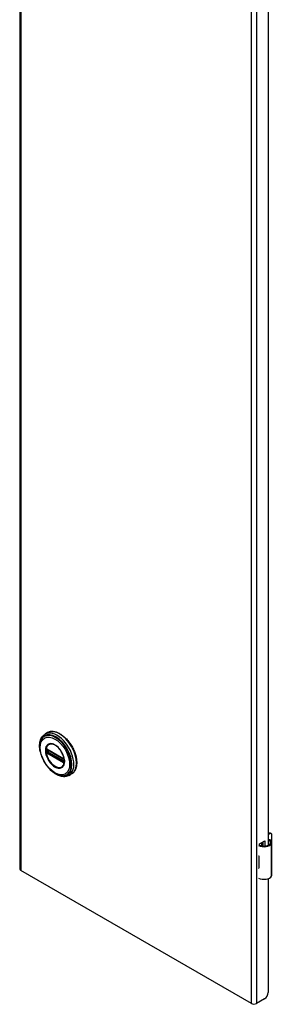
# Model space of a CAD drawing. Header units: inches. Extents: x 0 to 401, y -11 to 260.
# Tile 37 of 45: x 345.28 to 351.51, y 97.43 to 121.77. Entities that reach past the tile are written whole.
import ezdxf

# ---------------------------------------------------------------- set-up
doc = ezdxf.new("R2010")
doc.units = ezdxf.units.IN
doc.header["$LTSCALE"] = 24.054
doc.header["$MEASUREMENT"] = 0
doc.layers.add('Visible Edges(ANSI)', color=7, linetype='Continuous', lineweight=25)
doc.layers.add('Visible Tangent Edges(ANSI)', color=7, linetype='Continuous', lineweight=25)

msp = doc.modelspace()

# ---------------------------------------------------------------- linework, layer by layer
at = {"layer": 'Visible Edges(ANSI)'}
for p, q in [((345.2849, 198.7492), (345.2849, 100.7696)), ((351.4153, 123.2983), (351.4153, 101.363)), ((345.9725, 104.147), (345.9085, 104.1101)), ((345.9586, 103.7334), (345.9535, 103.7363)), ((345.9586, 103.7334), (346.3667, 103.4978)), ((346.3736, 103.4901), (345.9656, 103.7257)), ((346.3717, 103.4949), (346.3667, 103.4978)), ((346.3825, 103.4824), (346.3837, 103.4796)), ((346.3826, 103.4373), (346.3826, 103.4745)), ((346.3837, 103.4796), (346.3843, 103.4778)), ((346.3857, 103.4272), (346.3855, 103.4213)), ((346.3857, 103.4641), (346.3857, 103.4272)), ((346.563, 103.1242), (346.499, 103.0872)), ((351.4153, 101.6487), (351.4308, 101.6576)), ((351.4516, 101.6455), (351.4153, 101.6245)), ((351.4701, 101.6615), (351.491, 101.6494)), ((351.5073, 101.4928), (351.5073, 101.6134)), ((351.1961, 101.395), (351.3304, 101.4726)), ((351.1961, 101.3633), (351.1961, 101.395)), ((351.2595, 101.3459), (351.2595, 101.4317)), ((351.2595, 101.3619), (351.2794, 101.3733)), ((351.2794, 101.3492), (351.2706, 101.3441)), ((351.2794, 101.4431), (351.2794, 101.3431)), ((351.2915, 101.342), (351.2915, 101.4501)), ((351.3304, 101.4726), (351.3304, 101.3422)), ((351.5048, 100.6273), (351.5048, 101.4309)), ((351.1805, 101.1033), (351.1805, 101.0719)), ((351.5073, 100.9383), (351.5073, 101.0589)), ((351.1805, 100.8292), (351.1805, 100.7979)), ((351.0009, 97.4489), (345.3101, 100.7345)), ((351.1961, 100.5279), (351.1961, 100.5417)), ((351.2106, 100.5363), (351.1961, 100.5279)), ((351.4153, 100.5384), (351.4153, 97.72)), ((351.3269, 97.5669), (351.1225, 97.4489))]:
    msp.add_line(p, q, dxfattribs=at)
at = {"layer": 'Visible Edges(ANSI)', "flags": 128}
for points in [[(345.7908, 103.6815), (345.7841, 103.716), (345.7792, 103.7502), (345.776, 103.7837), (345.7747, 103.8166), (345.7752, 103.8486), (345.7776, 103.8797), (345.7819, 103.9097), (345.7882, 103.9385), (345.7964, 103.9661), (345.8066, 103.9922), (345.8187, 104.0168), (345.8329, 104.0396), (345.849, 104.0605), (345.8671, 104.0793), (345.8869, 104.0959), (345.9085, 104.1101)], [(345.8181, 103.9706), (345.8116, 103.9573), (345.8057, 103.9436), (345.8004, 103.9295), (345.7957, 103.9149), (345.7882, 103.8845), (345.783, 103.8526), (345.7802, 103.8194), (345.7797, 103.785), (345.7815, 103.7497), (345.7855, 103.7136), (345.7917, 103.6769), (345.8001, 103.6398), (345.8105, 103.6023), (345.8229, 103.5648), (345.8372, 103.5275), (345.8535, 103.4904), (345.8714, 103.4539), (345.8911, 103.4181), (345.9123, 103.3832), (345.9349, 103.3494), (345.9589, 103.3168), (345.9841, 103.2857), (346.0103, 103.2562), (346.0375, 103.2285), (346.0655, 103.2027), (346.0942, 103.179), (346.1235, 103.1574), (346.1532, 103.1382), (346.1831, 103.1215), (346.2133, 103.1073), (346.2435, 103.0958), (346.2736, 103.0871), (346.2886, 103.0839), (346.3035, 103.0814), (346.3183, 103.0796), (346.333, 103.0787)], [(345.9725, 104.147), (345.9883, 104.1553), (346.0048, 104.1622), (346.022, 104.1677), (346.0397, 104.1719), (346.058, 104.1748), (346.0767, 104.1762), (346.0958, 104.1763), (346.1152, 104.175), (346.135, 104.1724), (346.1549, 104.1685), (346.1751, 104.1633), (346.1955, 104.1568), (346.2159, 104.1491), (346.2365, 104.1402), (346.257, 104.13), (346.2776, 104.1188), (346.2981, 104.1063), (346.3185, 104.0928), (346.3388, 104.0782), (346.3589, 104.0626), (346.3787, 104.046), (346.3983, 104.0284), (346.4176, 104.0099), (346.4365, 103.9906), (346.4551, 103.9704), (346.4731, 103.9495), (346.4907, 103.9278), (346.5078, 103.9054), (346.5244, 103.8824), (346.5403, 103.8589), (346.5556, 103.8348), (346.5702, 103.8102), (346.5842, 103.7853), (346.5974, 103.76), (346.6098, 103.7344), (346.6214, 103.7086), (346.6323, 103.6826), (346.6423, 103.6565), (346.6514, 103.6304), (346.6596, 103.6043), (346.6669, 103.5782), (346.6732, 103.5523), (346.6787, 103.5265), (346.6831, 103.501), (346.6866, 103.4758), (346.6891, 103.451), (346.6906, 103.4265), (346.6911, 103.4026), (346.6906, 103.3791), (346.6891, 103.3562), (346.6866, 103.334), (346.683, 103.3124), (346.6784, 103.2915), (346.6728, 103.2715), (346.6662, 103.2522), (346.6586, 103.2338), (346.65, 103.2163), (346.6404, 103.1998), (346.6298, 103.1844), (346.6182, 103.17), (346.6057, 103.1567), (346.5924, 103.1446), (346.5781, 103.1338), (346.563, 103.1242)], [(345.9535, 103.7363), (345.9517, 103.7372), (345.9504, 103.7375)], [(345.9656, 103.7257), (345.9645, 103.7262), (345.9642, 103.7263)], [(346.3559, 103.3237), (346.3645, 103.3373), (346.3718, 103.3525), (346.3777, 103.3693), (346.3822, 103.3876), (346.3852, 103.4071), (346.3866, 103.4279), (346.3865, 103.4498), (346.3849, 103.4724), (346.3817, 103.4958), (346.3769, 103.5198), (346.3707, 103.5441), (346.3631, 103.5686), (346.354, 103.5931), (346.3435, 103.6175), (346.3318, 103.6416), (346.3189, 103.6652), (346.3049, 103.6882), (346.2899, 103.7104), (346.274, 103.7317), (346.2573, 103.7517), (346.2399, 103.7706), (346.2219, 103.7882), (346.2035, 103.8043), (346.1849, 103.8187), (346.1661, 103.8314), (346.1472, 103.8424), (346.1285, 103.8516), (346.1101, 103.8587), (346.092, 103.864), (346.0745, 103.8673), (346.0577, 103.8686), (346.0417, 103.8679)], [(346.3717, 103.4949), (346.375, 103.4924), (346.3784, 103.4888)], [(346.3826, 103.4745), (346.382, 103.4785), (346.3798, 103.4833), (346.3767, 103.4876), (346.3736, 103.4901)], [(346.3784, 103.4888), (346.3806, 103.4857), (346.3825, 103.4824)], [(346.3824, 103.4358), (346.3825, 103.4362), (346.3826, 103.4373)], [(346.3855, 103.4213), (346.3853, 103.4189), (346.3851, 103.4179)], [(346.499, 103.0872), (346.476, 103.0756), (346.4517, 103.0668), (346.4264, 103.0605), (346.4002, 103.057), (346.3733, 103.0561), (346.346, 103.0579), (346.3183, 103.0621), (346.2903, 103.0688), (346.2622, 103.0778), (346.234, 103.0891), (346.2059, 103.1025), (346.1779, 103.1181), (346.1501, 103.1357), (346.1227, 103.1552), (346.0956, 103.1765), (346.069, 103.1997)], [(351.4626, 101.4928), (351.4608, 101.4939), (351.459, 101.4949), (351.457, 101.4959), (351.4551, 101.4967), (351.4531, 101.4975), (351.4511, 101.4982), (351.449, 101.4988), (351.447, 101.4993), (351.4449, 101.4997), (351.4428, 101.5), (351.4407, 101.5001), (351.4386, 101.5002), (351.4365, 101.5002), (351.4344, 101.5001), (351.4323, 101.4998), (351.4303, 101.4995), (351.4282, 101.4991), (351.4262, 101.4985), (351.4243, 101.4979), (351.4224, 101.4972), (351.4205, 101.4964), (351.4187, 101.4955), (351.417, 101.4945), (351.4153, 101.4935)], [(351.4153, 101.482), (351.4168, 101.4824), (351.4184, 101.4828), (351.4199, 101.4831), (351.4215, 101.4833), (351.4231, 101.4834), (351.4246, 101.4835), (351.4261, 101.4835), (351.4276, 101.4835), (351.4291, 101.4834), (351.4306, 101.4832), (351.4321, 101.483), (351.4337, 101.4827), (351.4352, 101.4823), (351.4367, 101.4819), (351.4382, 101.4814), (351.4397, 101.4808), (351.4412, 101.4802), (351.4426, 101.4795), (351.4441, 101.4788), (351.4455, 101.478), (351.4469, 101.4771), (351.4483, 101.4762), (351.4496, 101.4753), (351.4509, 101.4743)]]:
    msp.add_lwpolyline(points, dxfattribs=at)
at = {"layer": 'Visible Edges(ANSI)'}
for centre, major_axis, start_param, end_param in [((351.4308, 101.5933), (0.0394, 0.0682), 0, 0.7853982), ((351.4516, 101.5812), (0.0394, 0.0682), 5.4977871, 7.0685835), ((351.3099, 101.4381), (0.1969, 0), 3.9833715, 5.9647502), ((351.3099, 101.4381), (0.1673, 0), 3.9641341, 5.9647502), ((351.3473, 101.4309), (0.128, 0), 5.9647502, 6.9099467), ((351.3473, 101.4309), (0.1575, 0), 5.9647502, 7.0321027), ((351.4516, 101.4607), (-0.0394, -0.0682), 1.8110116, 2.3561945), ((351.3099, 101.1889), (0.1969, 0), 3.9833715, 3.9951945), ((351.2408, 101.1118), (-0.0917, 0), 0.8282349, 0.8536019), ((351.4516, 101.0267), (-0.0394, -0.0682), 2.3561945, 2.6586496), ((351.2408, 100.8691), (0.0917, 0), 3.9698275, 3.9951945), ((351.3099, 100.8835), (-0.1969, 0), 0.8417789, 0.8536019), ((351.4516, 100.9062), (-0.0394, -0.0682), 2.0537393, 2.3561945), ((345.3709, 100.7696), (-0.086, 0), 0, 0.7853982), ((351.3099, 100.6344), (0.1969, 0), 3.9833715, 5.9647502), ((351.3473, 100.6273), (0.1575, 0), 5.9647502, 6.2831853), ((351.3269, 97.6689), (-0.0625, -0.1083), 0.7853982, 2.3561945), ((351.0617, 97.484), (-0.086, 0), 0.7853982, 2.3561945)]:
    msp.add_ellipse(centre, major_axis=major_axis, ratio=0.5773503, start_param=start_param, end_param=end_param, dxfattribs=at)
at = {"layer": 'Visible Tangent Edges(ANSI)'}
for p, q in [((345.3101, 198.7141), (345.3101, 100.7345)), ((351.0009, 97.4489), (351.0009, 195.4285)), ((351.1225, 195.4285), (351.1225, 97.4489)), ((345.9418, 103.7225), (345.9417, 103.7283)), ((345.9506, 103.6844), (345.9506, 103.7217)), ((346.3646, 103.5024), (345.9566, 103.7379)), ((345.9633, 103.722), (345.9679, 103.7244)), ((345.9633, 103.6848), (345.9633, 103.722)), ((345.9636, 103.7291), (346.3716, 103.4935)), ((345.9417, 103.6794), (345.9418, 103.6853)), ((345.9601, 103.6541), (345.955, 103.6571)), ((345.9566, 103.6451), (346.3646, 103.4095)), ((346.3682, 103.4186), (345.9601, 103.6541)), ((345.9998, 103.7059), (345.9633, 103.6848)), ((346.3716, 103.4264), (345.9636, 103.662)), ((345.9702, 103.6728), (346.0137, 103.6979)), ((346.3783, 103.4372), (345.9702, 103.6728)), ((346.3846, 103.4711), (346.3846, 103.4339)), ((346.3732, 103.4156), (346.3682, 103.4186)), ((346.3826, 103.44), (346.3783, 103.4372)), ((346.3851, 103.4088), (346.3854, 103.4099)), ((351.4308, 101.6576), (351.4516, 101.6455)), ((351.4509, 101.4743), (351.4626, 101.4928)), ((351.4969, 100.5988), (351.4969, 101.4025)), ((351.1805, 101.0719), (351.1805, 100.8292))]:
    msp.add_line(p, q, dxfattribs=at)
at = {"layer": 'Visible Tangent Edges(ANSI)', "flags": 128}
for points in [[(345.9176, 103.706), (345.9193, 103.6729), (345.9242, 103.6382), (345.9324, 103.6025), (345.9436, 103.5665), (345.9579, 103.5305), (345.9748, 103.495), (345.9943, 103.4606), (346.016, 103.4277), (346.0397, 103.3968), (346.0649, 103.3683), (346.0914, 103.3427), (346.1188, 103.3204), (346.1466, 103.3016), (346.1746, 103.2864), (346.2022, 103.2752), (346.2292, 103.268), (346.2552, 103.2651), (346.2797, 103.2665), (346.3024, 103.2724), (346.3229, 103.2824), (346.3411, 103.2963), (346.3568, 103.3141), (346.3696, 103.3353), (346.3794, 103.3599), (346.386, 103.3876), (346.3892, 103.4178), (346.3891, 103.4502), (346.3858, 103.4841), (346.3792, 103.5192), (346.3695, 103.5551), (346.3567, 103.5913), (346.341, 103.6271), (346.3227, 103.6621), (346.302, 103.6958), (346.2793, 103.7278), (346.2549, 103.7574), (346.229, 103.7845), (346.202, 103.8084), (346.1743, 103.8291), (346.1463, 103.8462), (346.1184, 103.8595), (346.091, 103.8686), (346.0645, 103.8735), (346.0393, 103.8741), (346.0157, 103.8705), (345.994, 103.8626), (345.9746, 103.8507), (345.9577, 103.8347), (345.9435, 103.8151), (345.9323, 103.7921), (345.9241, 103.7659), (345.9192, 103.7371), (345.9176, 103.706)], [(345.9288, 103.7049), (345.929, 103.7162), (345.9296, 103.7272), (345.9307, 103.7379), (345.9322, 103.7484), (345.9341, 103.7585), (345.9364, 103.7683), (345.9392, 103.7777), (345.9423, 103.7867), (345.9459, 103.7953), (345.9499, 103.8036), (345.9542, 103.8113), (345.959, 103.8187), (345.9641, 103.8256), (345.9696, 103.832), (345.9754, 103.838), (345.9816, 103.8434), (345.988, 103.8483), (345.9949, 103.8528), (346.002, 103.8566), (346.0094, 103.86), (346.0171, 103.8627), (346.025, 103.865), (346.0332, 103.8667), (346.0417, 103.8679)], [(345.9339, 103.7229), (345.9339, 103.7214), (345.9339, 103.7199), (345.9338, 103.7184), (345.9338, 103.7169), (345.9338, 103.7154), (345.9337, 103.7139), (345.9337, 103.7123), (345.9337, 103.7108), (345.9337, 103.7093), (345.9337, 103.7077), (345.9337, 103.7062), (345.9337, 103.7047), (345.9337, 103.7031), (345.9337, 103.7016), (345.9337, 103.7), (345.9337, 103.6985), (345.9337, 103.6969), (345.9337, 103.6954), (345.9338, 103.6938), (345.9338, 103.6922), (345.9338, 103.6907), (345.9339, 103.6891), (345.9339, 103.6875), (345.9339, 103.686)], [(345.9342, 103.7286), (345.9342, 103.7284), (345.9342, 103.7281), (345.9341, 103.7279), (345.9341, 103.7277), (345.9341, 103.7274), (345.9341, 103.7272), (345.9341, 103.727), (345.9341, 103.7267), (345.9341, 103.7265), (345.9341, 103.7262), (345.9341, 103.726), (345.934, 103.7258), (345.934, 103.7255), (345.934, 103.7253), (345.934, 103.7251), (345.934, 103.7248), (345.934, 103.7246), (345.934, 103.7243), (345.934, 103.7241), (345.934, 103.7239), (345.934, 103.7236), (345.934, 103.7234), (345.934, 103.7231), (345.9339, 103.7229)], [(345.936, 103.7387), (345.9358, 103.7383), (345.9357, 103.7379), (345.9356, 103.7375), (345.9355, 103.7372), (345.9354, 103.7368), (345.9353, 103.7364), (345.9352, 103.736), (345.9351, 103.7356), (345.935, 103.7352), (345.9349, 103.7348), (345.9349, 103.7343), (345.9348, 103.7339), (345.9347, 103.7335), (345.9346, 103.7331), (345.9346, 103.7326), (345.9345, 103.7322), (345.9344, 103.7318), (345.9344, 103.7313), (345.9343, 103.7309), (345.9343, 103.7304), (345.9343, 103.73), (345.9342, 103.7295), (345.9342, 103.7291), (345.9342, 103.7286)], [(345.9368, 103.7412), (345.9368, 103.7411), (345.9368, 103.741), (345.9367, 103.7409), (345.9367, 103.7408), (345.9366, 103.7407), (345.9366, 103.7406), (345.9366, 103.7405), (345.9365, 103.7404), (345.9365, 103.7403), (345.9365, 103.7402), (345.9364, 103.7401), (345.9364, 103.74), (345.9364, 103.7399), (345.9363, 103.7397), (345.9363, 103.7396), (345.9362, 103.7395), (345.9362, 103.7394), (345.9362, 103.7393), (345.9361, 103.7392), (345.9361, 103.7391), (345.9361, 103.739), (345.936, 103.7389), (345.936, 103.7388), (345.936, 103.7387)], [(345.942, 103.7433), (345.9418, 103.7433), (345.9415, 103.7432), (345.9413, 103.7432), (345.9411, 103.7432), (345.9408, 103.7431), (345.9406, 103.7431), (345.9403, 103.743), (345.9401, 103.7429), (345.9399, 103.7429), (345.9397, 103.7428), (345.9394, 103.7427), (345.9392, 103.7426), (345.939, 103.7425), (345.9388, 103.7424), (345.9386, 103.7423), (345.9384, 103.7422), (345.9382, 103.7421), (345.938, 103.742), (345.9378, 103.7419), (345.9376, 103.7418), (345.9374, 103.7416), (345.9372, 103.7415), (345.937, 103.7413), (345.9368, 103.7412)], [(345.9417, 103.7283), (345.9417, 103.7287), (345.9417, 103.729), (345.9417, 103.7293), (345.9417, 103.7296), (345.9417, 103.7299), (345.9418, 103.7302), (345.9418, 103.7305), (345.9419, 103.7308), (345.942, 103.7311), (345.942, 103.7314), (345.9421, 103.7317), (345.9422, 103.732), (345.9423, 103.7322), (345.9424, 103.7325), (345.9425, 103.7328), (345.9426, 103.733), (345.9427, 103.7333), (345.9429, 103.7335), (345.943, 103.7337), (345.9431, 103.734), (345.9433, 103.7342), (345.9434, 103.7344), (345.9436, 103.7346), (345.9437, 103.7348)], [(345.9418, 103.6853), (345.9418, 103.6869), (345.9419, 103.6884), (345.9419, 103.69), (345.9419, 103.6915), (345.9419, 103.6931), (345.9419, 103.6946), (345.9419, 103.6962), (345.9419, 103.6977), (345.9419, 103.6993), (345.9419, 103.7008), (345.9419, 103.7024), (345.9419, 103.704), (345.9419, 103.7055), (345.9419, 103.7071), (345.9419, 103.7086), (345.9419, 103.7102), (345.9419, 103.7117), (345.9419, 103.7133), (345.9419, 103.7148), (345.9419, 103.7164), (345.9419, 103.7179), (345.9419, 103.7194), (345.9418, 103.721), (345.9418, 103.7225)], [(345.9514, 103.7409), (345.951, 103.7411), (345.9506, 103.7413), (345.9502, 103.7415), (345.9497, 103.7417), (345.9493, 103.7419), (345.9489, 103.7421), (345.9485, 103.7422), (345.9481, 103.7424), (345.9477, 103.7425), (345.9473, 103.7426), (345.9469, 103.7428), (345.9465, 103.7429), (345.9461, 103.743), (345.9457, 103.7431), (345.9454, 103.7431), (345.945, 103.7432), (345.9446, 103.7432), (345.9442, 103.7433), (345.9438, 103.7433), (345.9435, 103.7433), (345.9431, 103.7433), (345.9427, 103.7433), (345.9424, 103.7433), (345.942, 103.7433)], [(345.9437, 103.7348), (345.9438, 103.7349), (345.9438, 103.7349), (345.9439, 103.735), (345.9439, 103.7351), (345.944, 103.7351), (345.944, 103.7352), (345.9441, 103.7352), (345.9441, 103.7353), (345.9442, 103.7353), (345.9442, 103.7354), (345.9443, 103.7354), (345.9443, 103.7355), (345.9444, 103.7356), (345.9444, 103.7356), (345.9445, 103.7357), (345.9445, 103.7357), (345.9446, 103.7358), (345.9447, 103.7358), (345.9447, 103.7359), (345.9448, 103.7359), (345.9448, 103.736), (345.9449, 103.736), (345.9449, 103.7361), (345.945, 103.7361)], [(345.945, 103.7361), (345.9451, 103.7362), (345.9452, 103.7363), (345.9454, 103.7364), (345.9455, 103.7365), (345.9456, 103.7366), (345.9458, 103.7367), (345.9459, 103.7367), (345.946, 103.7368), (345.9462, 103.7369), (345.9463, 103.737), (345.9465, 103.737), (345.9466, 103.7371), (345.9468, 103.7371), (345.9469, 103.7372), (345.9471, 103.7372), (345.9472, 103.7373), (345.9474, 103.7373), (345.9475, 103.7374), (345.9477, 103.7374), (345.9479, 103.7374), (345.948, 103.7375), (345.9482, 103.7375), (345.9484, 103.7375), (345.9485, 103.7375)], [(345.9485, 103.7375), (345.9486, 103.7375), (345.9487, 103.7376), (345.9487, 103.7376), (345.9488, 103.7376), (345.9489, 103.7376), (345.949, 103.7376), (345.9491, 103.7376), (345.9491, 103.7376), (345.9492, 103.7376), (345.9493, 103.7376), (345.9494, 103.7376), (345.9494, 103.7376), (345.9495, 103.7376), (345.9496, 103.7376), (345.9497, 103.7376), (345.9498, 103.7376), (345.9498, 103.7375), (345.9499, 103.7375), (345.95, 103.7375), (345.9501, 103.7375), (345.9502, 103.7375), (345.9502, 103.7375), (345.9503, 103.7375), (345.9504, 103.7375)], [(345.9506, 103.7217), (345.9506, 103.7219), (345.9507, 103.7222), (345.9507, 103.7224), (345.9507, 103.7227), (345.9507, 103.7229), (345.9507, 103.7232), (345.9507, 103.7234), (345.9507, 103.7237), (345.9507, 103.7239), (345.9507, 103.7242), (345.9508, 103.7244), (345.9508, 103.7247), (345.9508, 103.7249), (345.9508, 103.7251), (345.9508, 103.7254), (345.9509, 103.7256), (345.9509, 103.7258), (345.9509, 103.726), (345.951, 103.7262), (345.951, 103.7265), (345.951, 103.7267), (345.9511, 103.7269), (345.9511, 103.7271), (345.9511, 103.7273)], [(345.9511, 103.7273), (345.9512, 103.7275), (345.9512, 103.7276), (345.9512, 103.7277), (345.9513, 103.7279), (345.9513, 103.728), (345.9513, 103.7282), (345.9514, 103.7283), (345.9514, 103.7285), (345.9515, 103.7286), (345.9515, 103.7287), (345.9516, 103.7288), (345.9516, 103.729), (345.9517, 103.7291), (345.9518, 103.7292), (345.9518, 103.7293), (345.9519, 103.7295), (345.952, 103.7296), (345.952, 103.7297), (345.9521, 103.7298), (345.9522, 103.7299), (345.9522, 103.73), (345.9523, 103.7301), (345.9524, 103.7302), (345.9525, 103.7303)], [(345.9566, 103.7379), (345.9563, 103.7381), (345.9561, 103.7382), (345.9559, 103.7383), (345.9557, 103.7384), (345.9555, 103.7386), (345.9553, 103.7387), (345.955, 103.7388), (345.9548, 103.7389), (345.9546, 103.7391), (345.9544, 103.7392), (345.9542, 103.7393), (345.954, 103.7394), (345.9537, 103.7395), (345.9535, 103.7397), (345.9533, 103.7398), (345.9531, 103.7399), (345.9529, 103.74), (345.9527, 103.7401), (345.9525, 103.7403), (345.9522, 103.7404), (345.952, 103.7405), (345.9518, 103.7406), (345.9516, 103.7407), (345.9514, 103.7409)], [(345.955, 103.7318), (345.9551, 103.7318), (345.9553, 103.7318), (345.9554, 103.7318), (345.9555, 103.7319), (345.9557, 103.7319), (345.9558, 103.7319), (345.9559, 103.7319), (345.9561, 103.7319), (345.9562, 103.7319), (345.9563, 103.7319), (345.9565, 103.7319), (345.9566, 103.7318), (345.9568, 103.7318), (345.9569, 103.7318), (345.957, 103.7318), (345.9572, 103.7318), (345.9573, 103.7317), (345.9575, 103.7317), (345.9576, 103.7317), (345.9578, 103.7316), (345.9579, 103.7316), (345.958, 103.7316), (345.9582, 103.7315), (345.9583, 103.7315)], [(345.9583, 103.7315), (345.9585, 103.7314), (345.9588, 103.7313), (345.959, 103.7313), (345.9592, 103.7312), (345.9594, 103.7311), (345.9596, 103.731), (345.9598, 103.7309), (345.96, 103.7309), (345.9602, 103.7308), (345.9605, 103.7307), (345.9607, 103.7306), (345.9609, 103.7305), (345.9611, 103.7304), (345.9613, 103.7303), (345.9616, 103.7302), (345.9618, 103.7301), (345.962, 103.73), (345.9622, 103.7299), (345.9625, 103.7297), (345.9627, 103.7296), (345.9629, 103.7295), (345.9631, 103.7294), (345.9634, 103.7293), (345.9636, 103.7291)], [(346.3557, 103.3238), (346.3419, 103.3079), (346.326, 103.295), (346.3081, 103.2853), (346.2884, 103.2791), (346.2671, 103.2763), (346.2445, 103.2771), (346.2209, 103.2815), (346.1966, 103.2893), (346.1718, 103.3003), (346.1469, 103.3145), (346.1221, 103.3317), (346.0978, 103.3517), (346.0741, 103.3744), (346.0515, 103.3995), (346.0301, 103.4267), (346.0102, 103.4555), (345.992, 103.4857), (345.9759, 103.517), (345.9618, 103.5489), (345.9501, 103.581), (345.9409, 103.613), (345.9342, 103.6447), (345.9302, 103.6754), (345.9288, 103.7049)], [(345.9339, 103.686), (345.934, 103.6857), (345.934, 103.6855), (345.934, 103.6852), (345.934, 103.685), (345.934, 103.6847), (345.934, 103.6845), (345.934, 103.6842), (345.934, 103.684), (345.934, 103.6837), (345.934, 103.6835), (345.934, 103.6832), (345.934, 103.6829), (345.9341, 103.6827), (345.9341, 103.6824), (345.9341, 103.6822), (345.9341, 103.6819), (345.9341, 103.6817), (345.9341, 103.6814), (345.9341, 103.6812), (345.9341, 103.6809), (345.9341, 103.6807), (345.9342, 103.6804), (345.9342, 103.6802), (345.9342, 103.6799)], [(345.9342, 103.6799), (345.9342, 103.6794), (345.9342, 103.6789), (345.9343, 103.6784), (345.9343, 103.6779), (345.9343, 103.6774), (345.9344, 103.6769), (345.9344, 103.6764), (345.9345, 103.676), (345.9346, 103.6755), (345.9346, 103.675), (345.9347, 103.6745), (345.9348, 103.674), (345.9349, 103.6735), (345.9349, 103.673), (345.935, 103.6725), (345.9351, 103.672), (345.9352, 103.6715), (345.9353, 103.671), (345.9354, 103.6705), (345.9355, 103.67), (345.9356, 103.6695), (345.9357, 103.6691), (345.9358, 103.6686), (345.936, 103.6681)], [(345.936, 103.6681), (345.936, 103.6679), (345.936, 103.6678), (345.9361, 103.6677), (345.9361, 103.6675), (345.9361, 103.6674), (345.9362, 103.6672), (345.9362, 103.6671), (345.9362, 103.6669), (345.9363, 103.6668), (345.9363, 103.6666), (345.9364, 103.6665), (345.9364, 103.6663), (345.9364, 103.6662), (345.9365, 103.6661), (345.9365, 103.6659), (345.9365, 103.6658), (345.9366, 103.6656), (345.9366, 103.6655), (345.9366, 103.6653), (345.9367, 103.6652), (345.9367, 103.665), (345.9368, 103.6649), (345.9368, 103.6648), (345.9368, 103.6646)], [(345.9368, 103.6646), (345.937, 103.6643), (345.9372, 103.6639), (345.9374, 103.6635), (345.9376, 103.6632), (345.9378, 103.6628), (345.938, 103.6625), (345.9382, 103.6621), (345.9384, 103.6618), (345.9386, 103.6614), (345.9388, 103.6611), (345.939, 103.6608), (345.9392, 103.6604), (345.9394, 103.6601), (345.9397, 103.6597), (345.9399, 103.6594), (345.9401, 103.6591), (345.9403, 103.6588), (345.9406, 103.6584), (345.9408, 103.6581), (345.9411, 103.6578), (345.9413, 103.6575), (345.9415, 103.6571), (345.9418, 103.6568), (345.942, 103.6565)], [(345.9437, 103.671), (345.9436, 103.6713), (345.9434, 103.6717), (345.9433, 103.672), (345.9431, 103.6724), (345.943, 103.6727), (345.9429, 103.6731), (345.9427, 103.6735), (345.9426, 103.6738), (345.9425, 103.6742), (345.9424, 103.6745), (345.9423, 103.6749), (345.9422, 103.6752), (345.9421, 103.6756), (345.942, 103.6759), (345.942, 103.6763), (345.9419, 103.6766), (345.9418, 103.677), (345.9418, 103.6773), (345.9418, 103.6777), (345.9417, 103.678), (345.9417, 103.6784), (345.9417, 103.6787), (345.9417, 103.6791), (345.9417, 103.6794)], [(345.942, 103.6565), (345.9424, 103.6561), (345.9427, 103.6557), (345.9431, 103.6552), (345.9435, 103.6548), (345.9438, 103.6544), (345.9442, 103.654), (345.9446, 103.6536), (345.945, 103.6532), (345.9454, 103.6528), (345.9457, 103.6525), (345.9461, 103.6521), (345.9465, 103.6517), (345.9469, 103.6514), (345.9473, 103.6511), (345.9477, 103.6507), (345.9481, 103.6504), (345.9485, 103.6501), (345.9489, 103.6498), (345.9493, 103.6495), (345.9498, 103.6492), (345.9502, 103.6489), (345.9506, 103.6487), (345.951, 103.6484), (345.9514, 103.6481)], [(345.945, 103.6683), (345.9449, 103.6684), (345.9449, 103.6686), (345.9448, 103.6687), (345.9448, 103.6688), (345.9447, 103.6689), (345.9447, 103.669), (345.9446, 103.6691), (345.9445, 103.6692), (345.9445, 103.6693), (345.9444, 103.6694), (345.9444, 103.6695), (345.9443, 103.6697), (345.9443, 103.6698), (345.9442, 103.6699), (345.9442, 103.67), (345.9441, 103.6701), (345.9441, 103.6702), (345.944, 103.6703), (345.944, 103.6704), (345.9439, 103.6705), (345.9439, 103.6706), (345.9438, 103.6707), (345.9438, 103.6709), (345.9437, 103.671)], [(345.9485, 103.6628), (345.9484, 103.663), (345.9482, 103.6632), (345.948, 103.6635), (345.9479, 103.6637), (345.9477, 103.6639), (345.9475, 103.6641), (345.9474, 103.6643), (345.9472, 103.6646), (345.9471, 103.6648), (345.9469, 103.665), (345.9468, 103.6652), (345.9466, 103.6655), (345.9465, 103.6657), (345.9463, 103.6659), (345.9462, 103.6662), (345.946, 103.6664), (345.9459, 103.6666), (345.9458, 103.6669), (345.9456, 103.6671), (345.9455, 103.6674), (345.9454, 103.6676), (345.9452, 103.6678), (345.9451, 103.6681), (345.945, 103.6683)], [(345.955, 103.6571), (345.9547, 103.6573), (345.9544, 103.6574), (345.9541, 103.6576), (345.9538, 103.6578), (345.9536, 103.658), (345.9533, 103.6582), (345.953, 103.6584), (345.9527, 103.6586), (345.9524, 103.6588), (345.9522, 103.6591), (345.9519, 103.6593), (345.9516, 103.6595), (345.9513, 103.6598), (345.9511, 103.66), (345.9508, 103.6603), (345.9505, 103.6606), (345.9503, 103.6608), (345.95, 103.6611), (345.9498, 103.6614), (345.9495, 103.6616), (345.9493, 103.6619), (345.949, 103.6622), (345.9488, 103.6625), (345.9485, 103.6628)], [(345.9511, 103.6781), (345.9511, 103.6784), (345.9511, 103.6786), (345.951, 103.6789), (345.951, 103.6791), (345.951, 103.6794), (345.9509, 103.6797), (345.9509, 103.6799), (345.9509, 103.6802), (345.9508, 103.6805), (345.9508, 103.6807), (345.9508, 103.681), (345.9508, 103.6812), (345.9508, 103.6815), (345.9507, 103.6818), (345.9507, 103.6821), (345.9507, 103.6823), (345.9507, 103.6826), (345.9507, 103.6829), (345.9507, 103.6831), (345.9507, 103.6834), (345.9507, 103.6836), (345.9507, 103.6839), (345.9506, 103.6842), (345.9506, 103.6844)], [(345.9525, 103.6735), (345.9524, 103.6737), (345.9523, 103.6739), (345.9522, 103.6741), (345.9522, 103.6743), (345.9521, 103.6745), (345.952, 103.6746), (345.952, 103.6748), (345.9519, 103.675), (345.9518, 103.6752), (345.9518, 103.6754), (345.9517, 103.6756), (345.9516, 103.6758), (345.9516, 103.676), (345.9515, 103.6762), (345.9515, 103.6764), (345.9514, 103.6766), (345.9514, 103.6768), (345.9513, 103.677), (345.9513, 103.6772), (345.9513, 103.6774), (345.9512, 103.6775), (345.9512, 103.6777), (345.9512, 103.6779), (345.9511, 103.6781)], [(345.9514, 103.6481), (345.9516, 103.648), (345.9518, 103.6479), (345.952, 103.6478), (345.9522, 103.6476), (345.9525, 103.6475), (345.9527, 103.6474), (345.9529, 103.6473), (345.9531, 103.6471), (345.9533, 103.647), (345.9535, 103.6469), (345.9537, 103.6467), (345.954, 103.6466), (345.9542, 103.6465), (345.9544, 103.6464), (345.9546, 103.6462), (345.9548, 103.6461), (345.955, 103.646), (345.9553, 103.6458), (345.9555, 103.6457), (345.9557, 103.6456), (345.9559, 103.6455), (345.9561, 103.6453), (345.9563, 103.6452), (345.9566, 103.6451)], [(345.9583, 103.6656), (345.9582, 103.6657), (345.958, 103.6659), (345.9579, 103.666), (345.9578, 103.6661), (345.9576, 103.6662), (345.9575, 103.6664), (345.9573, 103.6665), (345.9572, 103.6666), (345.957, 103.6668), (345.9569, 103.6669), (345.9568, 103.6671), (345.9566, 103.6672), (345.9565, 103.6673), (345.9563, 103.6675), (345.9562, 103.6677), (345.9561, 103.6678), (345.9559, 103.668), (345.9558, 103.6681), (345.9557, 103.6683), (345.9555, 103.6684), (345.9554, 103.6686), (345.9553, 103.6688), (345.9551, 103.6689), (345.955, 103.6691)], [(345.9636, 103.662), (345.9634, 103.6622), (345.9631, 103.6623), (345.9629, 103.6624), (345.9627, 103.6626), (345.9625, 103.6627), (345.9622, 103.6629), (345.962, 103.663), (345.9618, 103.6631), (345.9616, 103.6633), (345.9613, 103.6634), (345.9611, 103.6636), (345.9609, 103.6637), (345.9607, 103.6639), (345.9605, 103.664), (345.9602, 103.6642), (345.96, 103.6644), (345.9598, 103.6645), (345.9596, 103.6647), (345.9594, 103.6648), (345.9592, 103.665), (345.959, 103.6651), (345.9588, 103.6653), (345.9585, 103.6655), (345.9583, 103.6656)], [(346.3698, 103.4993), (346.3696, 103.4994), (346.3694, 103.4996), (346.3691, 103.4997), (346.3689, 103.4998), (346.3687, 103.4999), (346.3685, 103.5001), (346.3683, 103.5002), (346.3681, 103.5003), (346.3678, 103.5005), (346.3676, 103.5006), (346.3674, 103.5007), (346.3672, 103.5008), (346.367, 103.501), (346.3668, 103.5011), (346.3666, 103.5012), (346.3663, 103.5013), (346.3661, 103.5015), (346.3659, 103.5016), (346.3657, 103.5017), (346.3655, 103.5019), (346.3653, 103.502), (346.365, 103.5021), (346.3648, 103.5022), (346.3646, 103.5024)], [(346.3791, 103.4909), (346.3788, 103.4914), (346.3784, 103.4918), (346.3781, 103.4922), (346.3777, 103.4926), (346.3773, 103.493), (346.377, 103.4934), (346.3766, 103.4938), (346.3762, 103.4942), (346.3758, 103.4946), (346.3754, 103.495), (346.375, 103.4953), (346.3746, 103.4957), (346.3742, 103.496), (346.3738, 103.4964), (346.3734, 103.4967), (346.373, 103.497), (346.3726, 103.4974), (346.3722, 103.4977), (346.3718, 103.498), (346.3714, 103.4982), (346.371, 103.4985), (346.3706, 103.4988), (346.3702, 103.499), (346.3698, 103.4993)], [(346.3716, 103.4935), (346.3719, 103.4934), (346.3721, 103.4933), (346.3723, 103.4931), (346.3725, 103.493), (346.3728, 103.4928), (346.373, 103.4927), (346.3732, 103.4926), (346.3734, 103.4924), (346.3736, 103.4923), (346.3739, 103.4921), (346.3741, 103.492), (346.3743, 103.4918), (346.3745, 103.4916), (346.3747, 103.4915), (346.3749, 103.4913), (346.3751, 103.4912), (346.3754, 103.491), (346.3756, 103.4909), (346.3758, 103.4907), (346.376, 103.4905), (346.3762, 103.4904), (346.3764, 103.4902), (346.3766, 103.49), (346.3768, 103.4899)], [(346.3768, 103.4899), (346.3769, 103.4898), (346.3771, 103.4896), (346.3772, 103.4895), (346.3774, 103.4894), (346.3775, 103.4893), (346.3776, 103.4891), (346.3778, 103.489), (346.3779, 103.4889), (346.3781, 103.4887), (346.3782, 103.4886), (346.3783, 103.4884), (346.3785, 103.4883), (346.3786, 103.4881), (346.3788, 103.488), (346.3789, 103.4878), (346.379, 103.4877), (346.3792, 103.4875), (346.3793, 103.4874), (346.3794, 103.4872), (346.3796, 103.487), (346.3797, 103.4869), (346.3798, 103.4867), (346.3799, 103.4865), (346.3801, 103.4864)], [(346.3834, 103.4846), (346.3832, 103.4849), (346.3831, 103.4851), (346.3829, 103.4854), (346.3828, 103.4857), (346.3826, 103.486), (346.3824, 103.4862), (346.3823, 103.4865), (346.3821, 103.4868), (346.3819, 103.4871), (346.3817, 103.4873), (346.3816, 103.4876), (346.3814, 103.4879), (346.3812, 103.4881), (346.381, 103.4884), (346.3809, 103.4887), (346.3807, 103.4889), (346.3805, 103.4892), (346.3803, 103.4894), (346.3801, 103.4897), (346.3799, 103.4899), (346.3797, 103.4902), (346.3795, 103.4904), (346.3793, 103.4907), (346.3791, 103.4909)], [(346.3826, 103.482), (346.3827, 103.4818), (346.3828, 103.4816), (346.3828, 103.4814), (346.3829, 103.4812), (346.383, 103.481), (346.3831, 103.4808), (346.3831, 103.4806), (346.3832, 103.4804), (346.3833, 103.4803), (346.3833, 103.4801), (346.3834, 103.4799), (346.3834, 103.4797), (346.3835, 103.4795), (346.3836, 103.4793), (346.3836, 103.4791), (346.3837, 103.4789), (346.3837, 103.4787), (346.3838, 103.4785), (346.3838, 103.4783), (346.3838, 103.4781), (346.3839, 103.478), (346.3839, 103.4778), (346.384, 103.4776), (346.384, 103.4774)], [(346.384, 103.4774), (346.384, 103.4771), (346.3841, 103.4769), (346.3841, 103.4766), (346.3841, 103.4764), (346.3842, 103.4761), (346.3842, 103.4759), (346.3843, 103.4756), (346.3843, 103.4753), (346.3843, 103.4751), (346.3844, 103.4748), (346.3844, 103.4746), (346.3844, 103.4743), (346.3844, 103.474), (346.3845, 103.4738), (346.3845, 103.4735), (346.3845, 103.4732), (346.3845, 103.473), (346.3845, 103.4727), (346.3845, 103.4724), (346.3846, 103.4722), (346.3846, 103.4719), (346.3846, 103.4717), (346.3846, 103.4714), (346.3846, 103.4711)], [(346.3646, 103.4095), (346.3648, 103.4094), (346.365, 103.4093), (346.3653, 103.4091), (346.3655, 103.409), (346.3657, 103.4089), (346.3659, 103.4088), (346.3661, 103.4086), (346.3663, 103.4085), (346.3666, 103.4084), (346.3668, 103.4083), (346.367, 103.4081), (346.3672, 103.408), (346.3674, 103.4079), (346.3676, 103.4078), (346.3678, 103.4077), (346.3681, 103.4075), (346.3683, 103.4074), (346.3685, 103.4073), (346.3687, 103.4072), (346.3689, 103.4071), (346.3691, 103.4069), (346.3694, 103.4068), (346.3696, 103.4067), (346.3698, 103.4066)], [(346.3698, 103.4066), (346.3702, 103.4064), (346.3706, 103.4061), (346.371, 103.4059), (346.3714, 103.4057), (346.3718, 103.4056), (346.3722, 103.4054), (346.3726, 103.4052), (346.373, 103.4051), (346.3734, 103.4049), (346.3738, 103.4048), (346.3742, 103.4047), (346.3746, 103.4046), (346.375, 103.4045), (346.3754, 103.4044), (346.3758, 103.4043), (346.3762, 103.4043), (346.3766, 103.4042), (346.377, 103.4042), (346.3773, 103.4041), (346.3777, 103.4041), (346.3781, 103.4041), (346.3784, 103.4041), (346.3788, 103.4041), (346.3791, 103.4042)], [(346.3768, 103.424), (346.3766, 103.4241), (346.3764, 103.4242), (346.3762, 103.4243), (346.376, 103.4243), (346.3758, 103.4244), (346.3756, 103.4245), (346.3754, 103.4246), (346.3752, 103.4247), (346.3749, 103.4248), (346.3747, 103.4249), (346.3745, 103.425), (346.3743, 103.4251), (346.3741, 103.4252), (346.3739, 103.4253), (346.3737, 103.4254), (346.3734, 103.4255), (346.3732, 103.4256), (346.373, 103.4257), (346.3728, 103.4258), (346.3725, 103.4259), (346.3723, 103.4261), (346.3721, 103.4262), (346.3719, 103.4263), (346.3716, 103.4264)], [(346.3796, 103.4139), (346.3794, 103.4139), (346.3791, 103.4139), (346.3789, 103.4139), (346.3786, 103.4139), (346.3784, 103.4139), (346.3781, 103.4139), (346.3779, 103.414), (346.3776, 103.414), (346.3773, 103.414), (346.3771, 103.4141), (346.3768, 103.4142), (346.3765, 103.4142), (346.3763, 103.4143), (346.376, 103.4144), (346.3757, 103.4145), (346.3754, 103.4146), (346.3752, 103.4147), (346.3749, 103.4148), (346.3746, 103.4149), (346.3743, 103.415), (346.374, 103.4152), (346.3738, 103.4153), (346.3735, 103.4155), (346.3732, 103.4156)], [(346.3801, 103.4237), (346.3799, 103.4237), (346.3798, 103.4237), (346.3797, 103.4236), (346.3796, 103.4236), (346.3794, 103.4236), (346.3793, 103.4236), (346.3792, 103.4236), (346.379, 103.4236), (346.3789, 103.4236), (346.3788, 103.4236), (346.3786, 103.4236), (346.3785, 103.4236), (346.3783, 103.4237), (346.3782, 103.4237), (346.3781, 103.4237), (346.3779, 103.4237), (346.3778, 103.4237), (346.3776, 103.4238), (346.3775, 103.4238), (346.3774, 103.4239), (346.3772, 103.4239), (346.3771, 103.4239), (346.3769, 103.424), (346.3768, 103.424)], [(346.3791, 103.4042), (346.3794, 103.4042), (346.3796, 103.4042), (346.3799, 103.4042), (346.3801, 103.4043), (346.3804, 103.4043), (346.3806, 103.4044), (346.3808, 103.4044), (346.381, 103.4045), (346.3813, 103.4046), (346.3815, 103.4047), (346.3817, 103.4047), (346.3819, 103.4048), (346.3822, 103.4049), (346.3824, 103.405), (346.3826, 103.4051), (346.3828, 103.4052), (346.383, 103.4053), (346.3832, 103.4054), (346.3834, 103.4056), (346.3836, 103.4057), (346.3838, 103.4058), (346.384, 103.406), (346.3841, 103.4061), (346.3843, 103.4063)], [(346.3831, 103.4154), (346.383, 103.4153), (346.3829, 103.4152), (346.3828, 103.4151), (346.3826, 103.415), (346.3825, 103.4149), (346.3824, 103.4148), (346.3822, 103.4147), (346.3821, 103.4147), (346.382, 103.4146), (346.3818, 103.4145), (346.3817, 103.4144), (346.3815, 103.4144), (346.3814, 103.4143), (346.3812, 103.4143), (346.3811, 103.4142), (346.3809, 103.4142), (346.3807, 103.4141), (346.3806, 103.4141), (346.3804, 103.4141), (346.3803, 103.414), (346.3801, 103.414), (346.3799, 103.414), (346.3798, 103.4139), (346.3796, 103.4139)], [(346.384, 103.4282), (346.384, 103.428), (346.3839, 103.4279), (346.3839, 103.4277), (346.3838, 103.4276), (346.3838, 103.4275), (346.3838, 103.4273), (346.3837, 103.4272), (346.3837, 103.427), (346.3836, 103.4269), (346.3836, 103.4268), (346.3835, 103.4266), (346.3834, 103.4265), (346.3834, 103.4264), (346.3833, 103.4263), (346.3833, 103.4261), (346.3832, 103.426), (346.3831, 103.4259), (346.3831, 103.4258), (346.383, 103.4257), (346.3829, 103.4256), (346.3828, 103.4255), (346.3828, 103.4254), (346.3827, 103.4253), (346.3826, 103.4252)], [(346.3843, 103.4166), (346.3843, 103.4165), (346.3842, 103.4165), (346.3842, 103.4164), (346.3841, 103.4164), (346.3841, 103.4163), (346.384, 103.4163), (346.384, 103.4162), (346.384, 103.4162), (346.3839, 103.4161), (346.3839, 103.416), (346.3838, 103.416), (346.3838, 103.4159), (346.3837, 103.4159), (346.3837, 103.4158), (346.3836, 103.4158), (346.3836, 103.4157), (346.3835, 103.4157), (346.3835, 103.4156), (346.3834, 103.4156), (346.3834, 103.4155), (346.3833, 103.4155), (346.3833, 103.4155), (346.3832, 103.4154), (346.3831, 103.4154)], [(346.3846, 103.4339), (346.3846, 103.4336), (346.3846, 103.4334), (346.3846, 103.4331), (346.3846, 103.4329), (346.3845, 103.4326), (346.3845, 103.4324), (346.3845, 103.4321), (346.3845, 103.4319), (346.3845, 103.4316), (346.3845, 103.4314), (346.3844, 103.4311), (346.3844, 103.4309), (346.3844, 103.4307), (346.3844, 103.4304), (346.3843, 103.4302), (346.3843, 103.43), (346.3843, 103.4297), (346.3842, 103.4295), (346.3842, 103.4293), (346.3841, 103.4291), (346.3841, 103.4288), (346.3841, 103.4286), (346.384, 103.4284), (346.384, 103.4282)], [(346.3851, 103.4179), (346.385, 103.4179), (346.385, 103.4178), (346.385, 103.4177), (346.3849, 103.4177), (346.3849, 103.4176), (346.3849, 103.4176), (346.3849, 103.4175), (346.3848, 103.4174), (346.3848, 103.4174), (346.3848, 103.4173), (346.3847, 103.4173), (346.3847, 103.4172), (346.3847, 103.4172), (346.3846, 103.4171), (346.3846, 103.4171), (346.3846, 103.417), (346.3845, 103.417), (346.3845, 103.4169), (346.3845, 103.4168), (346.3844, 103.4168), (346.3844, 103.4167), (346.3844, 103.4167), (346.3843, 103.4166), (346.3843, 103.4166)], [(346.3843, 103.4063), (346.3844, 103.4064), (346.3844, 103.4065), (346.3844, 103.4066), (346.3845, 103.4067), (346.3845, 103.4068), (346.3846, 103.4069), (346.3846, 103.407), (346.3846, 103.4071), (346.3847, 103.4072), (346.3847, 103.4073), (346.3847, 103.4074), (346.3848, 103.4075), (346.3848, 103.4076), (346.3848, 103.4077), (346.3849, 103.4078), (346.3849, 103.4079), (346.3849, 103.408), (346.385, 103.4081), (346.385, 103.4082), (346.385, 103.4083), (346.3851, 103.4084), (346.3851, 103.4085), (346.3851, 103.4086), (346.3851, 103.4088)]]:
    msp.add_lwpolyline(points, dxfattribs=at)
at = {"layer": 'Visible Tangent Edges(ANSI)'}
for centre, major_axis, ratio, start_param, end_param in [((346.2037, 103.5986), (0.2953, -0.5114), 0.5773503, 0, 3.1415927), ((346.2678, 103.6356), (-0.2953, 0.5114), 0.5773503, 3.1415927, 6.2831853), ((346.1768, 103.5831), (0.2805, -0.4858), 0.5773503, 5.5128728, 10.1950905), ((346.1693, 103.5788), (-0.274, 0.4746), 0.5773503, 2.7922362, 6.6325418), ((345.9389, 103.728), (-0.00984, -0.00028), 0.5831536, 1.0281859, 1.8560104), ((345.9387, 103.7339), (-0.00984, -0.00028), 0.5927845, 1.0708953, 1.8574509), ((345.9419, 103.7433), (-0.00759, 0.00627), 0.7616592, 1.4055477, 2.3355763), ((346.1606, 103.5737), (-0.1599, 0.277), 0.5773503, 5.5125396, 6.921441), ((345.9438, 103.7452), (-0.0063, 0.00756), 0.8124523, 1.4311277, 2.4783252), ((345.9446, 103.7228), (0.00984, 0.00024), 0.5918896, 0.8344053, 1.8602075), ((345.9447, 103.7171), (0.00984, 0), 0.5773503, 0.9265057, 1.8728012), ((345.949, 103.7473), (0.0009, -0.0098), 0.7889745, 5.0615561, 6.1087537), ((345.9455, 103.7263), (0.00804, -0.00568), 0.7889745, 1.2216292, 2.276839), ((345.9481, 103.7278), (-0.0009, 0.0098), 0.7889745, 5.0615561, 6.1087537), ((345.9566, 103.7262), (0.00984, 0), 0.5773503, 4.0680983, 5.4628806), ((345.9583, 103.7449), (-0.00481, -0.00858), 0.5855254, 5.4905538, 6.2831853), ((345.9585, 103.7228), (-0.00493, 0.00853), 0.5766475, 6.023109, 6.5432616), ((345.9635, 103.7141), (-0.0099, 0.0171), 0.5766475, 6.1542512, 6.4121194), ((345.9635, 103.742), (-0.00492, -0.00852), 0.5773503, 5.4977871, 6.2831853), ((345.9516, 103.7268), (0.00473, 0.00863), 0.5613395, 5.5484169, 5.9115648), ((345.9567, 103.724), (0.00492, 0.00852), 0.5773503, 5.6388947, 5.895546), ((345.9705, 103.7181), (-0.00545, 0.00825), 0.5738685, 0.0764913, 0.7504269), ((345.9705, 103.7342), (-0.00492, -0.00852), 0.5773503, 5.6388947, 6.2831853), ((345.9246, 103.71), (0.00984, 0), 0.5773503, 3.9269908, 5.1579502), ((345.9389, 103.6907), (-0.00984, 0.00028), 0.571197, 1.0614234, 1.8892479), ((345.9387, 103.6847), (-0.00984, 0.00027), 0.5613947, 1.1035676, 1.8901232), ((345.9419, 103.6725), (-0.00892, -0.00416), 0.2170654, 0.7428986, 1.6729272), ((345.9438, 103.6686), (-0.00879, -0.00442), 0.0811662, 0.6178224, 1.66502), ((346.1606, 103.5737), (0.1599, -0.277), 0.5773503, 4.0741333, 6.921441), ((345.9446, 103.6741), (-0.00984, 0.00023), 0.5624063, 4.0033907, 5.0291928), ((345.9447, 103.6799), (0.00984, 0), 0.5773503, 0.9265057, 1.8728012), ((345.949, 103.6605), (-0.00768, -0.00616), 0.2102045, 4.6042543, 5.6514519), ((345.9455, 103.6695), (-0.00917, -0.00357), 0.2102045, 3.7733261, 4.8285359), ((345.9481, 103.6651), (0.00768, 0.00616), 0.2102045, 4.6042543, 5.6514519), ((345.9566, 103.689), (0.00984, 0), 0.5773503, 4.0680983, 5.4628806), ((345.9583, 103.6522), (0.00503, 0.00846), 0.5690577, 1.3133319, 2.3632244), ((345.9585, 103.674), (-0.00492, 0.00852), 0.5780539, 1.31072, 1.8308726), ((345.9635, 103.6769), (0.0098, -0.017), 0.5780539, 4.5834549, 4.8413231), ((345.9516, 103.662), (0.00472, 0.00864), 0.5624063, 4.4347366, 5.4213873), ((345.9635, 103.6491), (0.00492, 0.00852), 0.5773503, 1.2975577, 2.3561945), ((345.9567, 103.6592), (0.00492, 0.00852), 0.5773503, 4.4391504, 5.3566796), ((345.9705, 103.681), (-0.00492, 0.00852), 0.6197342, 0.7860072, 2.3555855), ((345.9705, 103.6649), (-0.00492, -0.00852), 0.5773503, 3.9618974, 5.3566796), ((346.3716, 103.5064), (-0.00492, -0.00852), 0.5773503, 5.4977871, 6.2831853), ((346.3767, 103.5033), (-0.00503, -0.00846), 0.5690578, 5.504817, 6.2831853), ((346.3648, 103.4884), (-0.00492, -0.00852), 0.5773503, 2.497302, 2.7409556), ((346.3785, 103.4986), (-0.00492, -0.00852), 0.5773503, 5.6388947, 6.2831853), ((346.3696, 103.4855), (-0.00511, -0.00841), 0.5929563, 2.4323705, 2.5541911), ((346.3861, 103.4949), (-0.00768, -0.00616), 0.2102045, 5.6514519, 6.2831853), ((346.3731, 103.4824), (-0.00768, -0.00616), 0.2102045, 2.5098592, 2.5283998), ((346.3766, 103.4814), (0.00492, -0.00852), 0.5780539, 1.31072, 1.8308726), ((346.3716, 103.4785), (-0.0098, 0.017), 0.5780539, 4.5834549, 4.8413231), ((346.3913, 103.4869), (-0.00879, -0.00442), 0.0811662, 0, 0.4836395), ((346.3756, 103.478), (0.00917, 0.00357), 0.2102045, 0.6135006, 0.6317335), ((346.3924, 103.4745), (-0.00984, 0), 0.5773503, 0, 0.6442907), ((346.393, 103.4829), (-0.00927, -0.00332), 0.1523606, 0, 0.2377003), ((346.3766, 103.4734), (0.00984, 0.00022), 0.5929563, 0.6497952, 0.7092222), ((346.3767, 103.4677), (-0.00984, 0), 0.5773503, 3.6986062, 3.7858833), ((346.3716, 103.4135), (0.00492, 0.00852), 0.5773503, 1.2975577, 2.3561945), ((346.3648, 103.4236), (0.00492, 0.00852), 0.5773503, 4.4391504, 5.3566796), ((346.3767, 103.4106), (0.00481, 0.00858), 0.5855253, 1.2990686, 2.3489612), ((346.3785, 103.4293), (-0.00492, -0.00852), 0.5773503, 3.9618974, 5.3566796), ((346.3696, 103.4206), (-0.00512, -0.0084), 0.5918896, 1.3205366, 2.3071873), ((346.3861, 103.4082), (-0.0009, 0.0098), 0.7889745, 0.8727659, 1.9199634), ((346.3785, 103.4454), (0.00442, -0.00885), 0.5738685, 5.5327584, 6.206694), ((346.3731, 103.4197), (0.0009, -0.0098), 0.7889745, 0.8727659, 1.9199634), ((346.3766, 103.4327), (0.00493, -0.00853), 0.5766475, 6.023109, 6.5432616), ((346.3716, 103.4414), (0.0099, -0.0171), 0.5766475, 6.1542512, 6.4121194), ((346.3913, 103.4103), (-0.0063, 0.00756), 0.8124523, 0.3839302, 1.4311277), ((346.3924, 103.4373), (-0.00984, 0), 0.5773503, 0, 0.6442907), ((346.3756, 103.4211), (0.00804, -0.00568), 0.7889745, 0.1664194, 1.2216292), ((346.393, 103.412), (-0.00793, 0.00583), 0.826364, 0.1817384, 1.1117669), ((346.3766, 103.4247), (-0.00984, 0.00021), 0.5613395, 3.5577361, 3.8763611), ((346.3767, 103.4305), (-0.00984, 0), 0.5773503, 3.5606793, 3.7858833), ((346.3954, 103.4211), (-0.00984, 0.00023), 0.5582351, 0, 0.3764733), ((346.3955, 103.4643), (-0.00984, -0.00009), 0.5963652, 0.0333102, 0.0520692), ((346.3955, 103.4271), (-0.00984, 0.00009), 0.5579854, 0, 0.4189218)]:
    msp.add_ellipse(centre, major_axis=major_axis, ratio=ratio, start_param=start_param, end_param=end_param, dxfattribs=at)
msp.add_ellipse((346.1536, 103.5697), major_axis=(0.2563, -0.4439), ratio=0.5773503, dxfattribs=at)

doc.saveas('drawing.dxf')
